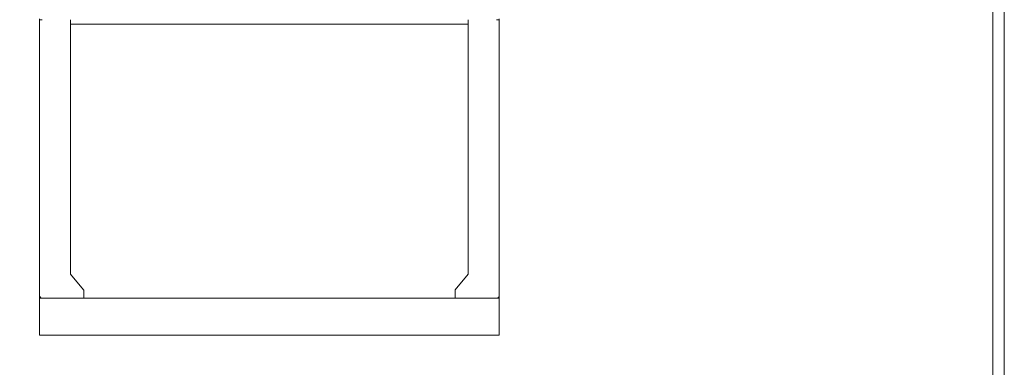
# Model space of a CAD drawing. Header units: centimetres. Extents: x -4572 to 125430, y -27163 to 73697.
# Tile 14 of 44: x 99201 to 100315, y -18971 to -18578. Entities that reach past the tile are written whole.
import ezdxf

# ---------------------------------------------------------------- set-up
doc = ezdxf.new("R2010")
doc.units = ezdxf.units.CM
doc.header["$MEASUREMENT"] = 0
doc.layers.add('kontur', color=7, linetype='Continuous')

# ---------------------------------------------------------------- blocks, each defined once
blk = doc.blocks.new('ebeger')
at = {"lineweight": 0}
blk.add_line((44808.9, 574.9), (44288.6, 574.9), dxfattribs=at)
at = {"layer": 'kontur', "color": 7, "lineweight": 0}
for p, q in [((44288.6, 931.6), (44288.6, 932.6)), ((44288.6, 930.6), (44288.6, 931.6)), ((44288.6, 931.6), (44289.6, 931.6)), ((44288.6, 927.6), (44288.6, 930.6)), ((44288.6, 869.8), (44288.6, 927.6)), ((44289.6, 931.6), (44291.7, 931.6)), ((44323.7, 931.6), (44323.7, 869.8)), ((44773.8, 926.7), (44323.7, 926.7)), ((44773.8, 931.6), (44773.8, 869.8)), ((44807.9, 931.6), (44805.9, 931.6)), ((44808, 931.6), (44807.9, 931.6)), ((44808.9, 931.6), (44807.9, 931.6)), ((44808.2, 931.6), (44808, 931.6)), ((44808.4, 931.5), (44808.2, 931.6)), ((44808.6, 931.3), (44808.4, 931.5)), ((44808.7, 931.2), (44808.6, 931.3)), ((44808.8, 931), (44808.7, 931.2)), ((44808.8, 930.8), (44808.8, 931)), ((44808.9, 930.6), (44808.8, 930.8)), ((44808.9, 931.6), (44808.9, 932.6)), ((44808.9, 931.6), (44808.9, 931.6)), ((44808.9, 930.6), (44808.9, 931.6)), ((44808.9, 927.6), (44808.9, 930.6)), ((44808.9, 869.8), (44808.9, 927.6)), ((44288.6, 868.9), (44288.6, 869.8)), ((44323.7, 869.8), (44323.7, 797.6)), ((44773.8, 869.8), (44773.8, 797.6)), ((44808.9, 868.9), (44808.9, 869.8)), ((44288.6, 797.6), (44288.6, 868.9)), ((44808.9, 797.6), (44808.9, 868.9)), ((44288.6, 574.9), (44288.6, 797.6)), ((44323.7, 797.6), (44323.7, 643.7)), ((44773.8, 797.6), (44773.8, 643.7)), ((44808.9, 574.9), (44808.9, 797.6)), ((44288.6, 642.4), (44288.6, 643.3)), ((44288.6, 620.7), (44288.6, 642.4)), ((44323.7, 643.7), (44338.4, 626.1)), ((44773.8, 643.7), (44759.1, 626.1)), ((44808.9, 642.4), (44808.9, 643.3)), ((44808.9, 620.7), (44808.9, 642.4)), ((44338.7, 625.5), (44338.7, 616.7)), ((44758.8, 625.6), (44758.9, 625.8)), ((44758.8, 625.5), (44758.8, 625.6)), ((44758.8, 625.5), (44758.8, 616.7)), ((44758.9, 625.8), (44759, 626)), ((44759, 626), (44759.1, 626.1)), ((44288.6, 619.7), (44288.6, 620.7)), ((44288.6, 616.7), (44347.6, 616.7)), ((44347.6, 616.7), (44291.6, 616.7)), ((44291.7, 616.7), (44291.7, 616.7)), ((44292.6, 616.7), (44804.9, 616.7)), ((44338.7, 619.7), (44338.7, 619.7)), ((44808.9, 616.7), (44751.8, 616.7)), ((44758.8, 619.7), (44758.8, 619.7)), ((44758.9, 616.7), (44758.8, 616.7)), ((44758.8, 616.7), (44758.8, 616.7)), ((44759, 616.7), (44758.9, 616.7)), ((44759.1, 616.7), (44759, 616.7)), ((44759.3, 616.7), (44759.1, 616.7)), ((44759.5, 616.7), (44759.3, 616.7)), ((44759.8, 616.7), (44759.5, 616.7)), ((44760.1, 616.7), (44759.8, 616.7)), ((44760.5, 616.7), (44760.1, 616.7)), ((44760.6, 616.7), (44760.5, 616.7)), ((44808.9, 616.7), (44804.9, 616.7)), ((44805.9, 616.7), (44805.9, 616.7)), ((44808.9, 619.7), (44808.9, 620.7))]:
    blk.add_line(p, q, dxfattribs=at)
at = {"layer": 'kontur', "color": 7, "lineweight": 0, "flags": 128}
for points in [[(44288.7, 932.6), (44288.7, 932.5), (44288.7, 932.3), (44288.7, 932.2), (44288.7, 932), (44288.7, 931.9), (44288.6, 931.8), (44288.6, 931.7), (44288.6, 931.7), (44288.6, 931.6), (44288.6, 931.6)], [(44288.6, 930.6), (44288.7, 930.8), (44288.7, 931), (44288.8, 931.2), (44288.9, 931.3), (44289.1, 931.5), (44289.3, 931.6), (44289.5, 931.6), (44289.6, 931.6)], [(44338.7, 625.5), (44338.7, 625.6), (44338.6, 625.8), (44338.5, 626), (44338.4, 626.1)], [(44336.9, 616.7), (44337, 616.7), (44337.4, 616.7), (44337.7, 616.7), (44338, 616.7), (44338.2, 616.7), (44338.4, 616.7), (44338.5, 616.7), (44338.6, 616.7), (44338.7, 616.7), (44338.7, 616.7)]]:
    blk.add_lwpolyline(points, dxfattribs=at)
at = {"layer": 'kontur', "color": 7, "lineweight": 0}
for centre, start, end in [((44291.7, 619.7), 180, 270), ((44805.9, 619.7), 270, 0)]:
    blk.add_arc(centre, 3, start, end, dxfattribs=at)

msp = doc.modelspace()

# ---------------------------------------------------------------- linework, layer by layer
at = {"lineweight": 0}
msp.add_line((100301.8, -20223.9, 1125), (100301.8, -16614.9, 1125), dxfattribs=at)
at = {"lineweight": 0, "elevation": 1125}
msp.add_lwpolyline([(97578.8, -16601.8), (97578.8, -20236.9), (100314.8, -20236.9), (100314.8, -16601.8)], close=True, dxfattribs=at)

# ---------------------------------------------------------------- block references
at = {"lineweight": 0}
msp.add_blockref('ebeger', (54934.4, -19509.6, 1125), dxfattribs=at)

doc.saveas('drawing.dxf')
